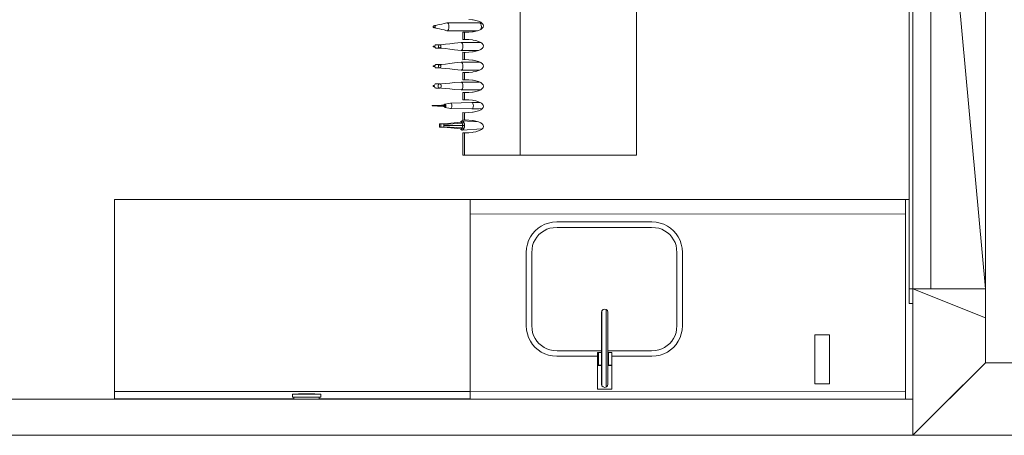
# Model space of a CAD drawing. Header units: millimetres. Extents: x 659 to 1031, y -73 to 11.
# Tile 49 of 141: x 725.58 to 731, y -23.5 to -21.21. Entities that reach past the tile are written whole.
import ezdxf

# ---------------------------------------------------------------- set-up
doc = ezdxf.new("R2010")
doc.units = ezdxf.units.MM
doc.header["$MEASUREMENT"] = 0
for name, color, linetype, lineweight in [('IFC-Elemento construtivo genérico-Contorno', 253, 'Continuous', 5), ('IFC-Elemento de distribuição-Contorno', 253, 'Continuous', 5), ('IFC-Elemento de mobília-Contorno', 152, 'Continuous', 5), ('IFC-Janela-Contorno', 142, 'Continuous', 5), ('IFC-Laje-Contorno', 134, 'Continuous', 5), ('IFC-Parede padrão-Contorno', 44, 'Continuous', 5)]:
    doc.layers.add(name, color=color, linetype=linetype, lineweight=lineweight)

msp = doc.modelspace()

# ---------------------------------------------------------------- linework, layer by layer
at = {"layer": 'IFC-Elemento construtivo genérico-Contorno', "color": 8, "lineweight": 5}
for p, q in [((726.1007, -23.2602), (726.101, -22.2002)), ((726.101, -22.2002), (728.061, -22.2009)), ((728.0607, -23.2609), (728.061, -22.2009)), ((728.061, -22.2009), (730.461, -22.2018)), ((730.4607, -23.3018), (730.461, -22.2018)), ((730.461, -22.2018), (730.4807, -22.2018)), ((728.061, -22.2809), (730.461, -22.2818)), ((728.0607, -23.2609), (728.061, -22.3521)), ((728.0607, -23.2609), (728.061, -22.3521)), ((728.0608, -22.7509), (728.061, -22.3521)), ((730.5007, -22.6947), (730.5007, -22.6947)), ((729.9607, -23.1375), (729.9607, -22.9475)), ((729.9607, -22.9475), (730.0407, -22.9475)), ((730.0407, -23.1375), (730.0407, -22.9475)), ((730.4607, -23.2618), (730.4608, -22.9352)), ((729.9607, -23.2175), (729.9607, -23.1375)), ((730.0407, -23.2175), (730.0407, -23.1375)), ((729.9607, -23.2175), (730.0407, -23.2175)), ((726.1007, -23.3002), (726.1007, -23.2602)), ((726.1007, -23.2602), (728.0607, -23.2609)), ((727.0816, -23.2748), (727.2376, -23.2748)), ((727.0816, -23.2908), (727.0816, -23.2748)), ((727.1146, -23.2748), (727.1146, -23.2732)), ((727.1146, -23.2732), (727.2046, -23.2732)), ((727.2046, -23.2748), (727.2046, -23.2732)), ((727.2376, -23.2908), (727.2376, -23.2748)), ((728.0607, -23.2609), (730.4607, -23.2618)), ((728.0607, -23.3009), (728.0607, -23.2609)), ((730.4607, -23.3018), (730.4607, -23.2618)), ((726.1007, -23.3002), (727.0896, -23.3005)), ((727.0816, -23.2908), (727.2376, -23.2908)), ((727.0896, -23.3018), (727.0896, -23.2908)), ((727.2296, -23.3018), (727.2296, -23.2908)), ((727.2296, -23.3006), (728.0607, -23.3009)), ((728.0607, -23.3009), (730.3871, -23.3018))]:
    msp.add_line(p, q, dxfattribs=at)
at = {"layer": 'IFC-Elemento de distribuição-Contorno', "color": 8, "lineweight": 5}
for p, q in [((728.7848, -22.8238), (728.7871, -22.8148)), ((728.7848, -22.8267), (728.7848, -22.8238)), ((728.7848, -22.835), (728.7848, -22.8267)), ((728.7848, -22.8483), (728.7848, -22.835)), ((728.7871, -22.8148), (728.7935, -22.8081)), ((728.7871, -22.8179), (728.7871, -22.8148)), ((728.7871, -22.8271), (728.7871, -22.8179)), ((728.7871, -22.8419), (728.7871, -22.8271)), ((728.7871, -22.8611), (728.7871, -22.8419)), ((728.7935, -22.8081), (728.8025, -22.8055)), ((728.8025, -22.8055), (728.8116, -22.8078)), ((728.8116, -22.811), (728.8116, -22.8078)), ((728.8116, -22.8078), (728.8182, -22.8142)), ((728.8116, -22.821), (728.8116, -22.811)), ((728.8116, -22.8369), (728.8116, -22.821)), ((728.8116, -22.8576), (728.8116, -22.8369)), ((728.8182, -22.8142), (728.8208, -22.8232)), ((728.8208, -22.8261), (728.8208, -22.8232)), ((728.8208, -22.8345), (728.8208, -22.8261)), ((728.8208, -22.8479), (728.8208, -22.8345)), ((728.7848, -22.8657), (728.7848, -22.8483)), ((728.7848, -22.8858), (728.7848, -22.8657)), ((728.7848, -22.9075), (728.7848, -22.8858)), ((728.7871, -22.8835), (728.7871, -22.8611)), ((728.7871, -22.9069), (728.7871, -22.8835)), ((728.8116, -22.8817), (728.8116, -22.8576)), ((728.8116, -22.9065), (728.8116, -22.8817)), ((728.8208, -22.8653), (728.8208, -22.8479)), ((728.8208, -22.8857), (728.8208, -22.8653)), ((728.8208, -22.9075), (728.8208, -22.8857)), ((728.7848, -23.1355), (728.7848, -22.9075)), ((728.7871, -23.1361), (728.7871, -22.9069)), ((728.8116, -23.1365), (728.8116, -22.9065)), ((728.8208, -23.1355), (728.8208, -22.9075)), ((728.7628, -23.0455), (728.7682, -23.0455)), ((728.7628, -23.1155), (728.7628, -23.0455)), ((728.7682, -23.1155), (728.7682, -23.0455)), ((728.7682, -23.0455), (728.7828, -23.0455)), ((728.7828, -23.0455), (728.7848, -23.0455)), ((728.8208, -23.0455), (728.8228, -23.0455)), ((728.8228, -23.1155), (728.8228, -23.0455)), ((728.8228, -23.0455), (728.8374, -23.0455)), ((728.8374, -23.0455), (728.8428, -23.0455)), ((728.8428, -23.1155), (728.8428, -23.0455)), ((728.7634, -23.2475), (728.7634, -23.1175)), ((728.7634, -23.1175), (728.7682, -23.1175)), ((728.7682, -23.1155), (728.7828, -23.1155)), ((728.7682, -23.1175), (728.7771, -23.1175)), ((728.7771, -23.1175), (728.7848, -23.1175)), ((728.7771, -23.1175), (728.7848, -23.1175)), ((728.7828, -23.1155), (728.7848, -23.1155)), ((728.7848, -23.1572), (728.7848, -23.1355)), ((728.7848, -23.1773), (728.7848, -23.1572)), ((728.7871, -23.1595), (728.7871, -23.1361)), ((728.7871, -23.1819), (728.7871, -23.1595)), ((728.8116, -23.1614), (728.8116, -23.1365)), ((728.8116, -23.1854), (728.8116, -23.1614)), ((728.8208, -23.1155), (728.8228, -23.1155)), ((728.8208, -23.1175), (728.8285, -23.1175)), ((728.8208, -23.1573), (728.8208, -23.1355)), ((728.8208, -23.1777), (728.8208, -23.1573)), ((728.8228, -23.1155), (728.8374, -23.1155)), ((728.8285, -23.1175), (728.8374, -23.1175)), ((728.8374, -23.1155), (728.8428, -23.1155)), ((728.8374, -23.1175), (728.8422, -23.1175)), ((728.8422, -23.2475), (728.8422, -23.1175)), ((728.7848, -23.1947), (728.7848, -23.1773)), ((728.7848, -23.208), (728.7848, -23.1947)), ((728.7848, -23.2163), (728.7848, -23.208)), ((728.7848, -23.2195), (728.7848, -23.2163)), ((728.7848, -23.2195), (728.7872, -23.2285)), ((728.7871, -23.2011), (728.7871, -23.1819)), ((728.7871, -23.2159), (728.7871, -23.2011)), ((728.7871, -23.2251), (728.7871, -23.2159)), ((728.8116, -23.2061), (728.8116, -23.1854)), ((728.8116, -23.222), (728.8116, -23.2061)), ((728.8116, -23.232), (728.8116, -23.222)), ((728.8184, -23.2285), (728.8208, -23.2195)), ((728.8208, -23.1951), (728.8208, -23.1777)), ((728.8208, -23.2085), (728.8208, -23.1951)), ((728.8208, -23.2169), (728.8208, -23.2085)), ((728.8208, -23.2195), (728.8208, -23.2169)), ((728.7634, -23.2475), (728.7682, -23.2475)), ((728.7682, -23.2475), (728.7771, -23.2475)), ((728.7771, -23.2475), (728.7891, -23.2475)), ((728.7872, -23.2285), (728.7938, -23.2351)), ((728.7891, -23.2475), (728.8028, -23.2475)), ((728.7938, -23.2351), (728.8028, -23.2375)), ((728.8028, -23.2375), (728.8118, -23.2351)), ((728.8028, -23.2475), (728.8165, -23.2475)), ((728.8118, -23.2351), (728.8184, -23.2285)), ((728.8165, -23.2475), (728.8285, -23.2475)), ((728.8285, -23.2475), (728.8374, -23.2475)), ((728.8374, -23.2475), (728.8422, -23.2475))]:
    msp.add_line(p, q, dxfattribs=at)
at = {"layer": 'IFC-Elemento de mobília-Contorno', "color": 8, "lineweight": 5}
for p, q in [((728.3372, -21.9564), (728.3372, -21.0846)), ((728.9784, -21.9564), (728.9784, -21.0846)), ((728.0546, -21.2082), (728.0742, -21.2102)), ((728.0742, -21.2102), (728.0772, -21.2107)), ((728.0772, -21.2107), (728.0917, -21.2135)), ((728.0917, -21.2135), (728.1068, -21.2179)), ((727.8577, -21.2481), (727.8581, -21.246)), ((727.8577, -21.2481), (727.8581, -21.2501)), ((727.8581, -21.246), (727.8592, -21.2442)), ((727.8581, -21.2501), (727.8592, -21.2519)), ((727.8592, -21.2442), (727.861, -21.243)), ((727.8592, -21.2519), (727.861, -21.2531)), ((727.861, -21.243), (727.8651, -21.2419)), ((727.861, -21.243), (727.863, -21.2426)), ((727.861, -21.2531), (727.863, -21.2535)), ((727.861, -21.2531), (727.8651, -21.2542)), ((727.863, -21.2426), (727.8651, -21.243)), ((727.863, -21.2535), (727.8651, -21.2531)), ((727.8651, -21.2419), (727.8712, -21.2406)), ((727.8651, -21.243), (727.8668, -21.2442)), ((727.8651, -21.2531), (727.8668, -21.2519)), ((727.8651, -21.2542), (727.8712, -21.2555)), ((727.8668, -21.2442), (727.868, -21.246)), ((727.8668, -21.2519), (727.868, -21.2501)), ((727.868, -21.246), (727.8684, -21.2481)), ((727.868, -21.2501), (727.8684, -21.2481)), ((727.8712, -21.2406), (727.8825, -21.2382)), ((727.8712, -21.2555), (727.8741, -21.2561)), ((727.8741, -21.2561), (727.8825, -21.2579)), ((727.8825, -21.2382), (727.8928, -21.236)), ((727.8825, -21.2579), (727.8928, -21.2601)), ((727.8928, -21.236), (727.9048, -21.2334)), ((727.8928, -21.2601), (727.9048, -21.2627)), ((727.9048, -21.2334), (727.9185, -21.2302)), ((727.9048, -21.2627), (727.9185, -21.2659)), ((727.9185, -21.2302), (727.9332, -21.2263)), ((727.9185, -21.2659), (727.9332, -21.2699)), ((727.9332, -21.2263), (728.1125, -21.2263)), ((727.9332, -21.2263), (727.9374, -21.2279)), ((727.9332, -21.2699), (727.9374, -21.2682)), ((727.9374, -21.2279), (727.941, -21.2326)), ((727.9374, -21.2682), (727.941, -21.2635)), ((727.941, -21.2326), (727.9433, -21.2397)), ((727.941, -21.2635), (727.9433, -21.2564)), ((727.9433, -21.2397), (727.9442, -21.2481)), ((727.9433, -21.2564), (727.9442, -21.2481)), ((728.0917, -21.2728), (728.1068, -21.2683)), ((728.1068, -21.2179), (728.1192, -21.2233)), ((728.1068, -21.2683), (728.1192, -21.2629)), ((728.1125, -21.2263), (728.1167, -21.2279)), ((728.1126, -21.2263), (728.1169, -21.2279)), ((728.1132, -21.2265), (728.1244, -21.2268)), ((728.1167, -21.2279), (728.1202, -21.2326)), ((728.1169, -21.2279), (728.1204, -21.2326)), ((728.1192, -21.2233), (728.1241, -21.2265)), ((728.1192, -21.2629), (728.1241, -21.2597)), ((728.1202, -21.2326), (728.1226, -21.2397)), ((728.1204, -21.2326), (728.1228, -21.2397)), ((728.1204, -21.2326), (728.1205, -21.2328)), ((728.1205, -21.2328), (728.1228, -21.2398)), ((728.1208, -21.2619), (728.1226, -21.2564)), ((728.121, -21.2617), (728.1228, -21.2563)), ((728.121, -21.2617), (728.1228, -21.2564)), ((728.1226, -21.2397), (728.1234, -21.2481)), ((728.1226, -21.2564), (728.1234, -21.2481)), ((728.1228, -21.2397), (728.1236, -21.2481)), ((728.1228, -21.2398), (728.1237, -21.2481)), ((728.1228, -21.2564), (728.1236, -21.2481)), ((728.1228, -21.2563), (728.1237, -21.2481)), ((728.1241, -21.2265), (728.128, -21.2295)), ((728.1241, -21.2597), (728.128, -21.2568)), ((728.128, -21.2295), (728.133, -21.2361)), ((728.128, -21.2568), (728.133, -21.2501)), ((728.133, -21.2361), (728.1347, -21.2431)), ((728.133, -21.2501), (728.1347, -21.2431)), ((727.9332, -21.2699), (728.1016, -21.2699)), ((728.0203, -21.2779), (728.021, -21.2781)), ((728.0203, -21.3192), (728.0203, -21.2779)), ((728.0203, -21.2779), (728.0218, -21.2781)), ((728.0203, -21.3192), (728.021, -21.3191)), ((728.0203, -21.3192), (728.0218, -21.3191)), ((728.021, -21.2781), (728.0301, -21.2787)), ((728.021, -21.3191), (728.0301, -21.3185)), ((728.0218, -21.2781), (728.0378, -21.2786)), ((728.0218, -21.3191), (728.0378, -21.3186)), ((728.0301, -21.3185), (728.0301, -21.2787)), ((728.0301, -21.2787), (728.0321, -21.2788)), ((728.0301, -21.3185), (728.0321, -21.3184)), ((728.0321, -21.2788), (728.054, -21.2781)), ((728.0321, -21.3184), (728.054, -21.3191)), ((728.054, -21.2781), (728.0546, -21.278)), ((728.054, -21.3191), (728.0546, -21.3191)), ((728.0546, -21.278), (728.0742, -21.2761)), ((728.0546, -21.3191), (728.0742, -21.3211)), ((728.0742, -21.2761), (728.0772, -21.2755)), ((728.0742, -21.3211), (728.0772, -21.3216)), ((728.0772, -21.2755), (728.0917, -21.2728)), ((728.0772, -21.3216), (728.0917, -21.3244)), ((727.8568, -21.357), (727.8582, -21.3551)), ((727.8568, -21.357), (727.8659, -21.357)), ((727.8568, -21.357), (727.8582, -21.359)), ((727.8582, -21.3551), (727.8662, -21.3551)), ((727.8582, -21.359), (727.8662, -21.359)), ((727.8659, -21.357), (727.8664, -21.3536)), ((727.8659, -21.357), (727.8664, -21.3604)), ((727.8664, -21.3536), (727.8678, -21.3507)), ((727.8664, -21.3604), (727.8678, -21.3633)), ((727.8678, -21.3507), (727.8699, -21.3488)), ((727.8678, -21.3633), (727.8699, -21.3653)), ((727.8699, -21.3488), (727.8723, -21.3481)), ((727.8699, -21.3653), (727.8723, -21.366)), ((727.8723, -21.3481), (727.8934, -21.3481)), ((727.8723, -21.366), (727.8934, -21.366)), ((727.8871, -21.357), (727.8876, -21.3536)), ((727.8871, -21.357), (727.8876, -21.3604)), ((727.8876, -21.3536), (727.8889, -21.3507)), ((727.8876, -21.3604), (727.8889, -21.3633)), ((727.8889, -21.3507), (727.891, -21.3488)), ((727.8889, -21.3633), (727.891, -21.3653)), ((727.891, -21.3488), (727.8934, -21.3481)), ((727.891, -21.3653), (727.8934, -21.366)), ((727.8918, -21.3481), (727.9026, -21.3472)), ((727.8918, -21.366), (727.9026, -21.3669)), ((727.8934, -21.3481), (727.8958, -21.3488)), ((727.8934, -21.366), (727.8958, -21.3653)), ((727.8958, -21.3488), (727.8979, -21.3507)), ((727.8958, -21.3653), (727.8979, -21.3633)), ((727.8979, -21.3507), (727.8993, -21.3536)), ((727.8979, -21.3633), (727.8993, -21.3604)), ((727.8993, -21.3536), (727.8998, -21.357)), ((727.8993, -21.3604), (727.8998, -21.357)), ((727.9026, -21.3472), (727.9249, -21.345)), ((727.9026, -21.3669), (727.9249, -21.3691)), ((727.9249, -21.345), (727.9491, -21.3424)), ((727.9249, -21.3691), (727.9491, -21.3717)), ((727.9491, -21.3424), (727.9748, -21.3392)), ((727.9491, -21.3717), (727.9748, -21.3749)), ((727.9748, -21.3392), (728.0108, -21.3352)), ((727.9748, -21.3749), (728.0108, -21.3788)), ((728.0108, -21.3352), (728.1207, -21.3352)), ((728.0108, -21.3352), (728.0151, -21.3369)), ((728.0108, -21.3788), (728.0151, -21.3772)), ((728.0151, -21.3369), (728.0186, -21.3416)), ((728.0151, -21.3772), (728.0186, -21.3724)), ((728.0186, -21.3416), (728.021, -21.3487)), ((728.0186, -21.3724), (728.021, -21.3654)), ((728.021, -21.3487), (728.0218, -21.357)), ((728.021, -21.3654), (728.0218, -21.357)), ((728.0917, -21.3244), (728.1068, -21.3288)), ((728.1068, -21.3288), (728.1192, -21.3343)), ((728.1068, -21.3793), (728.1192, -21.3739)), ((728.1192, -21.3343), (728.1241, -21.3375)), ((728.1192, -21.3739), (728.1241, -21.3706)), ((728.1241, -21.3375), (728.128, -21.3404)), ((728.1241, -21.3706), (728.128, -21.3677)), ((728.128, -21.3404), (728.133, -21.3471)), ((728.128, -21.3677), (728.133, -21.361)), ((728.133, -21.3471), (728.1347, -21.3541)), ((728.133, -21.361), (728.1347, -21.3541)), ((728.0108, -21.3788), (728.1078, -21.3788)), ((728.0203, -21.3889), (728.021, -21.389)), ((728.0203, -21.4302), (728.0203, -21.3889)), ((728.0203, -21.3889), (728.0218, -21.389)), ((728.0203, -21.4302), (728.021, -21.43)), ((728.0203, -21.4302), (728.0218, -21.43)), ((728.021, -21.389), (728.0301, -21.3897)), ((728.021, -21.43), (728.0301, -21.4294)), ((728.0218, -21.389), (728.0378, -21.3896)), ((728.0218, -21.43), (728.0378, -21.4295)), ((728.0301, -21.4294), (728.0301, -21.3897)), ((728.0301, -21.3897), (728.0321, -21.3897)), ((728.0301, -21.4294), (728.0321, -21.4294)), ((728.0321, -21.3897), (728.054, -21.389)), ((728.0321, -21.4294), (728.054, -21.43)), ((728.054, -21.389), (728.0546, -21.389)), ((728.054, -21.43), (728.0546, -21.4301)), ((728.0546, -21.389), (728.0742, -21.387)), ((728.0546, -21.4301), (728.0742, -21.4321)), ((728.0742, -21.387), (728.0772, -21.3865)), ((728.0772, -21.3865), (728.0917, -21.3837)), ((728.0917, -21.3837), (728.1068, -21.3793)), ((727.8568, -21.466), (727.8582, -21.464)), ((727.8568, -21.466), (727.8659, -21.466)), ((727.8568, -21.466), (727.8582, -21.468)), ((727.8582, -21.464), (727.8662, -21.464)), ((727.8582, -21.468), (727.8662, -21.468)), ((727.8659, -21.466), (727.8664, -21.4626)), ((727.8659, -21.466), (727.8664, -21.4694)), ((727.8664, -21.4626), (727.8678, -21.4597)), ((727.8664, -21.4694), (727.8678, -21.4723)), ((727.8678, -21.4597), (727.8699, -21.4578)), ((727.8678, -21.4723), (727.8699, -21.4743)), ((727.8699, -21.4578), (727.8723, -21.4571)), ((727.8699, -21.4743), (727.8723, -21.4749)), ((727.8723, -21.4571), (727.8934, -21.4571)), ((727.8723, -21.4749), (727.8934, -21.4749)), ((727.8871, -21.466), (727.8876, -21.4626)), ((727.8871, -21.466), (727.8876, -21.4694)), ((727.8876, -21.4626), (727.8889, -21.4597)), ((727.8876, -21.4694), (727.8889, -21.4723)), ((727.8889, -21.4597), (727.891, -21.4578)), ((727.8889, -21.4723), (727.891, -21.4743)), ((727.891, -21.4578), (727.8934, -21.4571)), ((727.891, -21.4743), (727.8934, -21.4749)), ((727.8918, -21.4571), (727.9026, -21.4562)), ((727.8918, -21.4749), (727.9026, -21.4759)), ((727.8934, -21.4571), (727.8958, -21.4578)), ((727.8934, -21.4749), (727.8958, -21.4743)), ((727.8958, -21.4578), (727.8979, -21.4597)), ((727.8958, -21.4743), (727.8979, -21.4723)), ((727.8979, -21.4597), (727.8993, -21.4626)), ((727.8979, -21.4723), (727.8993, -21.4694)), ((727.8993, -21.4626), (727.8998, -21.466)), ((727.8993, -21.4694), (727.8998, -21.466)), ((727.9026, -21.4562), (727.9249, -21.454)), ((727.9026, -21.4759), (727.9249, -21.478)), ((727.9249, -21.454), (727.9491, -21.4514)), ((727.9249, -21.478), (727.9491, -21.4807)), ((727.9491, -21.4514), (727.9748, -21.4481)), ((727.9491, -21.4807), (727.9748, -21.4839)), ((727.9748, -21.4481), (728.0108, -21.4442)), ((727.9748, -21.4839), (728.0108, -21.4878)), ((728.0108, -21.4442), (728.1169, -21.4442)), ((728.0108, -21.4442), (728.0151, -21.4459)), ((728.0108, -21.4878), (728.0151, -21.4862)), ((728.0151, -21.4459), (728.0186, -21.4506)), ((728.0151, -21.4862), (728.0186, -21.4814)), ((728.0186, -21.4506), (728.021, -21.4577)), ((728.0186, -21.4814), (728.021, -21.4744)), ((728.021, -21.4577), (728.0218, -21.466)), ((728.021, -21.4744), (728.0218, -21.466)), ((728.0742, -21.4321), (728.0772, -21.4326)), ((728.0772, -21.4326), (728.0917, -21.4354)), ((728.0917, -21.4354), (728.1068, -21.4398)), ((728.1068, -21.4398), (728.1192, -21.4452)), ((728.1068, -21.4902), (728.1192, -21.4848)), ((728.1192, -21.4452), (728.1241, -21.4485)), ((728.1192, -21.4848), (728.1241, -21.4816)), ((728.1241, -21.4485), (728.128, -21.4514)), ((728.1241, -21.4816), (728.128, -21.4787)), ((728.128, -21.4514), (728.133, -21.4581)), ((728.128, -21.4787), (728.133, -21.472)), ((728.133, -21.4581), (728.1347, -21.465)), ((728.133, -21.472), (728.1347, -21.465)), ((728.0108, -21.4878), (728.1124, -21.4878)), ((728.0203, -21.4999), (728.021, -21.5)), ((728.0203, -21.4999), (728.0218, -21.5)), ((728.0203, -21.5412), (728.0203, -21.4999)), ((728.021, -21.5), (728.0301, -21.5006)), ((728.021, -21.541), (728.0301, -21.5404)), ((728.0218, -21.5), (728.0378, -21.5005)), ((728.0218, -21.541), (728.0378, -21.5405)), ((728.0301, -21.5404), (728.0301, -21.5006)), ((728.0301, -21.5006), (728.0321, -21.5007)), ((728.0301, -21.5404), (728.0321, -21.5403)), ((728.0321, -21.5007), (728.054, -21.5)), ((728.0321, -21.5403), (728.054, -21.541)), ((728.054, -21.5), (728.0546, -21.5)), ((728.0546, -21.5), (728.0742, -21.498)), ((728.0742, -21.498), (728.0772, -21.4974)), ((728.0772, -21.4974), (728.0917, -21.4947)), ((728.0917, -21.4947), (728.1068, -21.4902)), ((727.8568, -21.575), (727.8582, -21.573)), ((727.8568, -21.575), (727.8638, -21.575)), ((727.8568, -21.575), (727.8582, -21.577)), ((727.8582, -21.573), (727.8641, -21.573)), ((727.8582, -21.577), (727.8641, -21.577)), ((727.8638, -21.575), (727.8645, -21.5704)), ((727.8638, -21.575), (727.8645, -21.5795)), ((727.8645, -21.5704), (727.8663, -21.5666)), ((727.8645, -21.5795), (727.8663, -21.5834)), ((727.8663, -21.5666), (727.8691, -21.564)), ((727.8663, -21.5834), (727.8691, -21.586)), ((727.8691, -21.564), (727.8723, -21.5631)), ((727.8691, -21.586), (727.8723, -21.5869)), ((727.8723, -21.5631), (727.8934, -21.5631)), ((727.8723, -21.5869), (727.8934, -21.5869)), ((727.8849, -21.575), (727.8856, -21.5704)), ((727.8849, -21.575), (727.8856, -21.5795)), ((727.8856, -21.5704), (727.8874, -21.5666)), ((727.8856, -21.5795), (727.8874, -21.5834)), ((727.8874, -21.5666), (727.8902, -21.564)), ((727.8874, -21.5834), (727.8902, -21.586)), ((727.8902, -21.564), (727.8934, -21.5631)), ((727.8902, -21.586), (727.8934, -21.5869)), ((727.8934, -21.5631), (727.8967, -21.564)), ((727.8934, -21.5869), (727.8967, -21.586)), ((727.8967, -21.5641), (727.9026, -21.5636)), ((727.8967, -21.564), (727.8994, -21.5666)), ((727.8967, -21.586), (727.8994, -21.5834)), ((727.8967, -21.5859), (727.9026, -21.5864)), ((727.8994, -21.5666), (727.9012, -21.5704)), ((727.8994, -21.5834), (727.9012, -21.5795)), ((727.9012, -21.5704), (727.9019, -21.575)), ((727.9012, -21.5795), (727.9019, -21.575)), ((727.9026, -21.5636), (727.9249, -21.5616)), ((727.9026, -21.5864), (727.9249, -21.5884)), ((727.9249, -21.5616), (727.9491, -21.5592)), ((727.9249, -21.5884), (727.9491, -21.5907)), ((727.9491, -21.5592), (727.9748, -21.5565)), ((727.9491, -21.5907), (727.9748, -21.5935)), ((727.9748, -21.5565), (728.0108, -21.5532)), ((727.9748, -21.5935), (728.0108, -21.5968)), ((728.0108, -21.5532), (728.1124, -21.5532)), ((728.0108, -21.5532), (728.0151, -21.5549)), ((728.0151, -21.5549), (728.0186, -21.5596)), ((728.0151, -21.5951), (728.0186, -21.5904)), ((728.0186, -21.5596), (728.021, -21.5667)), ((728.0186, -21.5904), (728.021, -21.5833)), ((728.0203, -21.5412), (728.021, -21.541)), ((728.0203, -21.5412), (728.0218, -21.541)), ((728.021, -21.5667), (728.0218, -21.575)), ((728.021, -21.5833), (728.0218, -21.575)), ((728.054, -21.541), (728.0546, -21.5411)), ((728.0546, -21.5411), (728.0742, -21.543)), ((728.0742, -21.543), (728.0772, -21.5436)), ((728.0772, -21.5436), (728.0917, -21.5463)), ((728.0917, -21.5463), (728.1068, -21.5508)), ((728.1068, -21.5508), (728.1192, -21.5562)), ((728.1192, -21.5562), (728.1241, -21.5594)), ((728.1192, -21.5958), (728.1241, -21.5926)), ((728.1241, -21.5594), (728.128, -21.5623)), ((728.1241, -21.5926), (728.128, -21.5896)), ((728.128, -21.5623), (728.133, -21.569)), ((728.128, -21.5896), (728.133, -21.5829)), ((728.133, -21.569), (728.1347, -21.576)), ((728.133, -21.5829), (728.1347, -21.576)), ((728.0108, -21.5968), (728.0151, -21.5951)), ((728.0108, -21.5968), (728.1169, -21.5968)), ((728.0203, -21.6108), (728.021, -21.611)), ((728.0203, -21.6108), (728.0218, -21.611)), ((728.0203, -21.6521), (728.0203, -21.6108)), ((728.021, -21.611), (728.0301, -21.6116)), ((728.0218, -21.611), (728.0378, -21.6115)), ((728.0301, -21.6513), (728.0301, -21.6116)), ((728.0301, -21.6116), (728.0321, -21.6117)), ((728.0321, -21.6117), (728.054, -21.611)), ((728.054, -21.611), (728.0546, -21.6109)), ((728.0546, -21.6109), (728.0742, -21.6089)), ((728.0742, -21.6089), (728.0772, -21.6084)), ((728.0772, -21.6084), (728.0917, -21.6056)), ((728.0917, -21.6056), (728.1068, -21.6012)), ((728.1068, -21.6012), (728.1192, -21.5958)), ((727.8513, -21.6832), (727.8598, -21.683)), ((727.8513, -21.6848), (727.8513, -21.6832)), ((727.8513, -21.6848), (727.8598, -21.6849)), ((727.8598, -21.683), (727.8698, -21.6828)), ((727.8598, -21.6849), (727.8698, -21.6852)), ((727.8598, -21.6849), (727.8692, -21.6852)), ((727.8646, -21.6829), (727.8692, -21.6828)), ((727.8692, -21.6828), (727.8808, -21.6825)), ((727.8692, -21.6852), (727.8808, -21.6855)), ((727.8698, -21.6828), (727.8826, -21.6825)), ((727.8698, -21.6852), (727.8826, -21.6855)), ((727.8808, -21.6825), (727.8907, -21.6821)), ((727.8808, -21.6855), (727.8907, -21.6859)), ((727.8826, -21.6825), (727.8933, -21.6821)), ((727.8826, -21.6855), (727.8933, -21.6859)), ((727.8907, -21.6821), (727.9028, -21.6816)), ((727.8907, -21.6859), (727.9028, -21.6864)), ((727.8933, -21.6821), (727.9055, -21.6816)), ((727.8933, -21.6859), (727.9055, -21.6864)), ((727.9028, -21.6816), (727.9162, -21.681)), ((727.9028, -21.6864), (727.9162, -21.6869)), ((727.9055, -21.6816), (727.9192, -21.681)), ((727.9055, -21.6864), (727.9192, -21.6869)), ((727.9152, -21.681), (727.9152, -21.679)), ((727.9152, -21.679), (727.9202, -21.679)), ((727.9152, -21.6889), (727.9152, -21.6869)), ((727.9152, -21.6889), (727.9202, -21.6889)), ((727.9162, -21.681), (727.9192, -21.681)), ((727.9162, -21.6869), (727.9192, -21.6869)), ((727.9192, -21.6869), (727.9192, -21.681)), ((727.9193, -21.679), (727.9197, -21.6778)), ((727.9193, -21.6889), (727.9197, -21.6902)), ((727.9197, -21.6778), (727.9212, -21.6758)), ((727.9197, -21.6902), (727.9212, -21.6921)), ((727.9202, -21.6889), (727.9202, -21.679)), ((727.9202, -21.679), (727.9253, -21.679)), ((727.9202, -21.6889), (727.9253, -21.6889)), ((727.9212, -21.6758), (727.9228, -21.6752)), ((727.9212, -21.6921), (727.9228, -21.6928)), ((727.9228, -21.6752), (727.9532, -21.6695)), ((727.9228, -21.6752), (727.9246, -21.6758)), ((727.9228, -21.6928), (727.9246, -21.6921)), ((727.9228, -21.6928), (727.9532, -21.6985)), ((727.9246, -21.6758), (727.926, -21.6778)), ((727.9246, -21.6758), (727.9262, -21.6776)), ((727.9246, -21.6921), (727.926, -21.6902)), ((727.9246, -21.6921), (727.9262, -21.6903)), ((727.9253, -21.6889), (727.9253, -21.679)), ((727.926, -21.6778), (727.9269, -21.6806)), ((727.926, -21.6902), (727.9269, -21.6873)), ((727.9262, -21.6776), (727.9272, -21.6805)), ((727.9262, -21.6903), (727.9272, -21.6874)), ((727.9269, -21.6806), (727.9273, -21.684)), ((727.9269, -21.6873), (727.9273, -21.684)), ((727.9272, -21.6805), (727.9276, -21.684)), ((727.9272, -21.6874), (727.9276, -21.684)), ((727.9526, -21.6696), (727.9533, -21.6693)), ((727.9526, -21.6984), (727.9533, -21.6987)), ((727.9527, -21.6695), (727.9533, -21.6693)), ((727.9527, -21.6984), (727.9533, -21.6987)), ((727.9532, -21.6695), (727.956, -21.6706)), ((727.9532, -21.6985), (727.956, -21.6974)), ((727.9533, -21.6693), (728.0701, -21.6663)), ((727.9533, -21.6693), (727.9562, -21.6704)), ((727.9533, -21.6693), (727.956, -21.6706)), ((727.9533, -21.6987), (727.956, -21.6974)), ((727.9533, -21.6987), (727.9562, -21.6976)), ((727.9533, -21.6987), (728.0701, -21.7017)), ((727.956, -21.6706), (727.9583, -21.6737)), ((727.956, -21.6706), (727.9586, -21.6736)), ((727.956, -21.6974), (727.9583, -21.6942)), ((727.956, -21.6974), (727.9586, -21.6944)), ((727.9562, -21.6704), (727.9586, -21.6736)), ((727.9562, -21.6976), (727.9586, -21.6944)), ((727.9583, -21.6737), (727.9599, -21.6784)), ((727.9583, -21.6942), (727.9599, -21.6895)), ((727.9586, -21.6736), (727.9602, -21.6783)), ((727.9586, -21.6944), (727.9602, -21.6896)), ((727.9599, -21.6784), (727.9605, -21.684)), ((727.9599, -21.6895), (727.9605, -21.684)), ((727.9602, -21.6783), (727.9607, -21.684)), ((727.9602, -21.6896), (727.9607, -21.684)), ((728.0203, -21.6521), (728.021, -21.652)), ((728.0203, -21.6521), (728.0218, -21.652)), ((728.021, -21.652), (728.0301, -21.6513)), ((728.0218, -21.652), (728.0378, -21.6515)), ((728.0301, -21.6513), (728.0321, -21.6513)), ((728.0321, -21.6513), (728.054, -21.652)), ((728.054, -21.652), (728.0546, -21.652)), ((728.0546, -21.652), (728.0742, -21.654)), ((728.0701, -21.6663), (728.111, -21.6668)), ((728.0701, -21.6663), (728.0735, -21.6676)), ((728.0701, -21.7017), (728.0735, -21.7003)), ((728.0701, -21.7017), (728.111, -21.7012)), ((728.0735, -21.6676), (728.0764, -21.6715)), ((728.0735, -21.7003), (728.0764, -21.6965)), ((728.0742, -21.654), (728.0772, -21.6545)), ((728.0764, -21.6715), (728.0783, -21.6772)), ((728.0764, -21.6965), (728.0783, -21.6907)), ((728.0772, -21.6545), (728.0917, -21.6573)), ((728.0783, -21.6772), (728.079, -21.684)), ((728.0783, -21.6907), (728.079, -21.684)), ((728.0917, -21.6573), (728.1068, -21.6617)), ((728.1068, -21.6617), (728.1192, -21.6671)), ((728.111, -21.6668), (728.12, -21.6677)), ((728.111, -21.7012), (728.1288, -21.6994)), ((728.1192, -21.6671), (728.1241, -21.6704)), ((728.1241, -21.6704), (728.128, -21.6733)), ((728.1241, -21.7035), (728.128, -21.7006)), ((728.128, -21.6733), (728.133, -21.68)), ((728.128, -21.7006), (728.133, -21.6939)), ((728.133, -21.68), (728.1347, -21.6869)), ((728.133, -21.6939), (728.1347, -21.6869)), ((728.0203, -21.7218), (728.021, -21.7219)), ((728.0203, -21.7631), (728.0203, -21.7218)), ((728.0203, -21.7218), (728.0218, -21.7219)), ((728.021, -21.7219), (728.0301, -21.7225)), ((728.0218, -21.7219), (728.0378, -21.7224)), ((728.0301, -21.7623), (728.0301, -21.7225)), ((728.0301, -21.7225), (728.0321, -21.7226)), ((728.0321, -21.7226), (728.054, -21.7219)), ((728.054, -21.7219), (728.0546, -21.7219)), ((728.0546, -21.7219), (728.0742, -21.7199)), ((728.0742, -21.7199), (728.0772, -21.7194)), ((728.0772, -21.7194), (728.0917, -21.7166)), ((728.0917, -21.7166), (728.1068, -21.7122)), ((728.1068, -21.7122), (728.1192, -21.7068)), ((728.1192, -21.7068), (728.1241, -21.7035)), ((727.8927, -21.783), (727.8996, -21.783)), ((727.8927, -21.8029), (727.8927, -21.783)), ((727.8927, -21.8029), (727.8996, -21.8029)), ((727.8996, -21.8029), (727.8996, -21.783)), ((727.8996, -21.783), (727.9169, -21.783)), ((727.8996, -21.8029), (727.9169, -21.8029)), ((727.9169, -21.7835), (728.0113, -21.7748)), ((727.9169, -21.7865), (728.0178, -21.7801)), ((727.9169, -21.8029), (727.9169, -21.783)), ((727.9169, -21.793), (728.0204, -21.793)), ((727.9169, -21.7994), (728.0178, -21.8058)), ((727.9169, -21.8024), (728.0113, -21.8111)), ((728.0082, -21.7751), (728.0085, -21.7746)), ((728.0082, -21.8108), (728.0085, -21.8113)), ((728.0085, -21.7746), (728.0178, -21.7671)), ((728.0085, -21.7746), (728.0128, -21.769)), ((728.0085, -21.8113), (728.0128, -21.8169)), ((728.0085, -21.8113), (728.0178, -21.8188)), ((728.0113, -21.7748), (728.0178, -21.7671)), ((728.0113, -21.7748), (728.0178, -21.7801)), ((728.0113, -21.8111), (728.0178, -21.8058)), ((728.0113, -21.8111), (728.0178, -21.8188)), ((728.0128, -21.769), (728.0178, -21.7671)), ((728.0178, -21.7671), (728.0227, -21.769)), ((728.0178, -21.7671), (728.1069, -21.7727)), ((728.0178, -21.7671), (728.0269, -21.7746)), ((728.0178, -21.7801), (728.0269, -21.7746)), ((728.0178, -21.7801), (728.0204, -21.793)), ((728.0178, -21.8058), (728.0204, -21.793)), ((728.0178, -21.8058), (728.0269, -21.8113)), ((728.0178, -21.8188), (728.027, -21.8112)), ((728.0203, -21.7631), (728.021, -21.7629)), ((728.0203, -21.7631), (728.0218, -21.7629)), ((728.0204, -21.793), (728.0308, -21.793)), ((728.021, -21.7629), (728.0301, -21.7623)), ((728.0218, -21.7629), (728.0378, -21.7624)), ((728.0227, -21.769), (728.0269, -21.7746)), ((728.0227, -21.769), (728.0271, -21.7748)), ((728.0227, -21.8169), (728.0271, -21.8111)), ((728.0227, -21.8169), (728.0269, -21.8113)), ((728.0269, -21.7746), (728.0298, -21.783)), ((728.0269, -21.7746), (728.0308, -21.793)), ((728.0269, -21.8113), (728.0308, -21.793)), ((728.0269, -21.8113), (728.0298, -21.8029)), ((728.0271, -21.7748), (728.0299, -21.7831)), ((728.0271, -21.8111), (728.0299, -21.8028)), ((728.0298, -21.783), (728.0308, -21.793)), ((728.0298, -21.8029), (728.0308, -21.793)), ((728.0299, -21.7831), (728.0308, -21.793)), ((728.0299, -21.8028), (728.0308, -21.793)), ((728.0301, -21.7623), (728.0321, -21.7622)), ((728.0321, -21.7622), (728.054, -21.7629)), ((728.054, -21.7629), (728.0546, -21.763)), ((728.0546, -21.763), (728.0742, -21.765)), ((728.0742, -21.765), (728.0772, -21.7655)), ((728.0772, -21.7655), (728.0917, -21.7683)), ((728.0917, -21.7683), (728.1068, -21.7727)), ((728.1068, -21.7727), (728.1192, -21.7781)), ((728.1192, -21.7781), (728.1241, -21.7813)), ((728.1241, -21.7813), (728.128, -21.7843)), ((728.1241, -21.8145), (728.128, -21.8115)), ((728.1265, -21.8119), (728.128, -21.8115)), ((728.128, -21.7843), (728.133, -21.7909)), ((728.128, -21.8116), (728.133, -21.8049)), ((728.133, -21.7909), (728.1347, -21.7979)), ((728.133, -21.8049), (728.1347, -21.7979)), ((728.0128, -21.8169), (728.0178, -21.8188)), ((728.0178, -21.8188), (728.1265, -21.8119)), ((728.0178, -21.8188), (728.0227, -21.8169)), ((728.0203, -21.8327), (728.021, -21.8329)), ((728.0203, -21.8327), (728.0218, -21.8329)), ((728.0203, -21.9564), (728.0203, -21.8327)), ((728.021, -21.8329), (728.0301, -21.8335)), ((728.0218, -21.8329), (728.0378, -21.8334)), ((728.0301, -21.9564), (728.0301, -21.8335)), ((728.0301, -21.8335), (728.0321, -21.8336)), ((728.0321, -21.8336), (728.054, -21.8329)), ((728.054, -21.8329), (728.0546, -21.8328)), ((728.0546, -21.8328), (728.0742, -21.8309)), ((728.0742, -21.8309), (728.0772, -21.8303)), ((728.0772, -21.8303), (728.0917, -21.8276)), ((728.0917, -21.8276), (728.1068, -21.8231)), ((728.1068, -21.8231), (728.1192, -21.8177)), ((728.1192, -21.8177), (728.1241, -21.8145)), ((728.0203, -21.9564), (728.0301, -21.9564)), ((728.0301, -21.9564), (728.0546, -21.9564)), ((728.0546, -21.9564), (728.0772, -21.9564)), ((728.0772, -21.9564), (728.1241, -21.9564)), ((728.1241, -21.9564), (728.1614, -21.9564)), ((728.1614, -21.9564), (728.3372, -21.9564)), ((728.3372, -21.9564), (728.3907, -21.9564)), ((728.3907, -21.9564), (728.9784, -21.9564)), ((728.4354, -22.3594), (728.4533, -22.3474)), ((728.4533, -22.3474), (728.4727, -22.3379)), ((728.4727, -22.3379), (728.4931, -22.3309)), ((728.4931, -22.3309), (728.5142, -22.3267)), ((728.5142, -22.3267), (728.5392, -22.3251)), ((728.5392, -22.3251), (729.0621, -22.3251)), ((729.0621, -22.3251), (729.087, -22.3267)), ((729.087, -22.3267), (729.1082, -22.3309)), ((729.1082, -22.3309), (729.1286, -22.3379)), ((729.1286, -22.3379), (729.148, -22.3474)), ((729.148, -22.3474), (729.1659, -22.3594)), ((728.3834, -22.4271), (728.393, -22.4078)), ((728.393, -22.4078), (728.4049, -22.3898)), ((728.4049, -22.3898), (728.4192, -22.3736)), ((728.419, -22.4228), (728.4288, -22.4081)), ((728.4192, -22.3736), (728.4354, -22.3594)), ((728.4288, -22.4081), (728.4404, -22.3949)), ((728.4404, -22.3949), (728.4537, -22.3833)), ((728.4537, -22.3833), (728.4683, -22.3735)), ((728.4683, -22.3735), (728.4842, -22.3656)), ((728.4842, -22.3656), (728.5009, -22.36)), ((728.5009, -22.36), (728.5182, -22.3565)), ((728.5182, -22.3565), (728.5402, -22.3551)), ((728.5402, -22.3551), (729.0611, -22.3551)), ((729.0611, -22.3551), (729.0831, -22.3565)), ((729.0831, -22.3565), (729.1004, -22.36)), ((729.1004, -22.36), (729.1171, -22.3656)), ((729.1171, -22.3656), (729.1329, -22.3735)), ((729.1329, -22.3735), (729.1476, -22.3833)), ((729.1476, -22.3833), (729.1608, -22.3949)), ((729.1608, -22.3949), (729.1725, -22.4081)), ((729.1659, -22.3594), (729.1821, -22.3736)), ((729.1725, -22.4081), (729.1823, -22.4228)), ((729.1821, -22.3736), (729.1964, -22.3898)), ((729.1964, -22.3898), (729.2083, -22.4078)), ((729.2083, -22.4078), (729.2179, -22.4271)), ((728.3723, -22.4687), (728.3765, -22.4475)), ((728.3765, -22.4475), (728.3834, -22.4271)), ((728.4021, -22.4726), (728.4055, -22.4553)), ((728.4055, -22.4553), (728.4112, -22.4386)), ((728.4112, -22.4386), (728.419, -22.4228)), ((729.1823, -22.4228), (729.1901, -22.4386)), ((729.1901, -22.4386), (729.1958, -22.4553)), ((729.1958, -22.4553), (729.1992, -22.4726)), ((729.2179, -22.4271), (729.2248, -22.4476)), ((729.2248, -22.4476), (729.229, -22.4687)), ((728.3707, -22.4937), (728.3723, -22.4687)), ((728.3707, -22.8965), (728.3707, -22.4937)), ((728.4007, -22.4947), (728.4021, -22.4726)), ((728.4007, -22.8955), (728.4007, -22.4947)), ((729.1992, -22.4726), (729.2007, -22.4947)), ((729.2007, -22.8955), (729.2007, -22.4947)), ((729.229, -22.4687), (729.2307, -22.4937)), ((729.2307, -22.8965), (729.2307, -22.4937)), ((728.3707, -22.8965), (728.3723, -22.9215)), ((728.4007, -22.8955), (728.4021, -22.9176)), ((729.1992, -22.9176), (729.2007, -22.8955)), ((729.229, -22.9215), (729.2307, -22.8965)), ((728.3723, -22.9215), (728.3765, -22.9426)), ((728.3765, -22.9426), (728.3834, -22.9631)), ((728.4021, -22.9176), (728.4055, -22.9349)), ((728.4055, -22.9349), (728.4112, -22.9516)), ((729.1901, -22.9516), (729.1958, -22.9349)), ((729.1958, -22.9349), (729.1992, -22.9176)), ((729.2179, -22.9631), (729.2248, -22.9426)), ((729.2248, -22.9426), (729.229, -22.9215)), ((728.3834, -22.9631), (728.393, -22.9824)), ((728.393, -22.9824), (728.4049, -23.0004)), ((728.4049, -23.0004), (728.4192, -23.0166)), ((728.4112, -22.9516), (728.419, -22.9674)), ((728.419, -22.9674), (728.4288, -22.982)), ((728.4288, -22.982), (728.4404, -22.9953)), ((728.4404, -22.9953), (728.4537, -23.0069)), ((729.1476, -23.0069), (729.1608, -22.9953)), ((729.1608, -22.9953), (729.1725, -22.9821)), ((729.1725, -22.9821), (729.1823, -22.9674)), ((729.1821, -23.0166), (729.1963, -23.0004)), ((729.1823, -22.9674), (729.1901, -22.9516)), ((729.1963, -23.0004), (729.2083, -22.9824)), ((729.2083, -22.9824), (729.2179, -22.9631)), ((728.4192, -23.0166), (728.4354, -23.0308)), ((728.4354, -23.0308), (728.4533, -23.0428)), ((728.4533, -23.0428), (728.4727, -23.0523)), ((728.4537, -23.0069), (728.4683, -23.0167)), ((728.4683, -23.0167), (728.4842, -23.0245)), ((728.4727, -23.0523), (728.4931, -23.0593)), ((728.4842, -23.0245), (728.5009, -23.0302)), ((728.4931, -23.0593), (728.5142, -23.0635)), ((728.5009, -23.0302), (728.5182, -23.0337)), ((728.5182, -23.0337), (728.5402, -23.0351)), ((728.5402, -23.0351), (728.7848, -23.0351)), ((728.8208, -23.0351), (729.0611, -23.0351)), ((729.0611, -23.0351), (729.0831, -23.0337)), ((729.0831, -23.0337), (729.1004, -23.0302)), ((729.087, -23.0635), (729.1082, -23.0593)), ((729.1004, -23.0302), (729.1171, -23.0245)), ((729.1082, -23.0593), (729.1286, -23.0523)), ((729.1171, -23.0245), (729.1329, -23.0167)), ((729.1286, -23.0523), (729.148, -23.0428)), ((729.1329, -23.0167), (729.1476, -23.0069)), ((729.148, -23.0428), (729.1659, -23.0308)), ((729.1659, -23.0308), (729.1821, -23.0166)), ((728.5142, -23.0635), (728.5392, -23.0651)), ((728.5392, -23.0651), (728.7628, -23.0651)), ((728.8428, -23.0651), (729.0621, -23.0651)), ((729.0621, -23.0651), (729.087, -23.0635))]:
    msp.add_line(p, q, dxfattribs=at)
at = {"layer": 'IFC-Janela-Contorno', "color": 8, "lineweight": 5}
for p, q in [((730.4807, -21.7827), (730.4807, -18.2947)), ((730.5007, -22.6947), (730.5007, -18.2947)), ((730.6007, -22.6947), (730.6007, -18.2947)), ((730.4807, -22.6947), (730.4807, -21.7827)), ((730.4807, -22.6947), (730.4967, -22.6947)), ((730.4807, -22.7704), (730.4807, -22.6947)), ((730.4807, -22.6947), (730.4846, -22.6947)), ((730.4846, -22.6947), (730.5007, -22.6947)), ((730.5007, -22.7704), (730.5007, -22.6947)), ((730.5007, -22.6947), (730.5007, -22.6947)), ((730.4807, -22.7747), (730.4807, -22.7704)), ((730.4807, -22.7747), (730.4998, -22.7747)), ((730.4998, -22.7747), (730.5007, -22.7747)), ((730.5007, -22.7747), (730.5007, -22.7704))]:
    msp.add_line(p, q, dxfattribs=at)
at = {"layer": 'IFC-Laje-Contorno', "color": 8, "lineweight": 5}
msp.add_line((730.9007, -23.1018), (730.9007, -18.2018), dxfattribs=at)
at = {"layer": 'IFC-Parede padrão-Contorno', "color": 8, "lineweight": 5}
for p, q in [((730.5006, -22.6947), (730.5006, -18.2947)), ((730.5006, -18.2947), (730.9006, -22.6947)), ((730.9006, -22.6947), (730.9006, -18.2947)), ((730.9006, -23.1018), (730.9006, -22.3521)), ((730.5006, -22.6947), (730.9007, -22.6947)), ((730.5006, -23.0105), (730.5006, -22.6947)), ((730.5006, -22.6947), (730.9007, -22.854)), ((730.9006, -22.854), (730.9006, -22.6947)), ((730.9006, -23.1018), (730.9006, -22.854)), ((730.5006, -23.5018), (730.5006, -23.0105)), ((730.5006, -23.5018), (730.9006, -23.1018)), ((730.6606, -23.3418), (730.9006, -23.1018)), ((730.6607, -23.3418), (730.9007, -23.1018)), ((730.9007, -23.1018), (731.6614, -23.1018)), ((723.2023, -23.3018), (726.1217, -23.3018)), ((726.1217, -23.3018), (730.5007, -23.3018)), ((730.5007, -23.4218), (730.5007, -23.3018)), ((730.5006, -23.5018), (730.6606, -23.3418)), ((730.5007, -23.5018), (730.6607, -23.3418)), ((730.5007, -23.5018), (730.5007, -23.4218)), ((723.0023, -23.5018), (726.0017, -23.5018)), ((726.0017, -23.5018), (730.5007, -23.5018)), ((730.5007, -23.5018), (731.2614, -23.5018))]:
    msp.add_line(p, q, dxfattribs=at)

doc.saveas('drawing.dxf')
